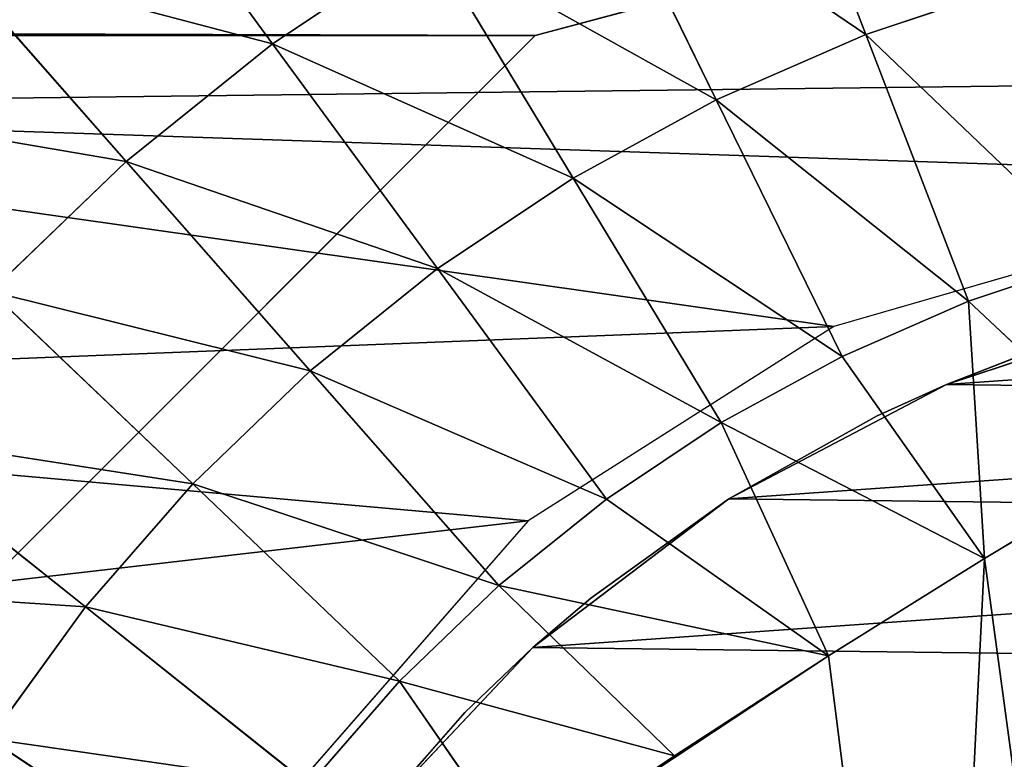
# Model space of a CAD drawing. Extents: x 0 to 602, y -131 to 3.
# Tile 114 of 167: x 339.525 to 340.517, y -6.049 to -5.304. Entities that reach past the tile are written whole.
import ezdxf

# ---------------------------------------------------------------- set-up
doc = ezdxf.new("R2010")
doc.units = 0
doc.header["$LTSCALE"] = 25.4
doc.layers.get('0').update_dxf_attribs({"color": 13, "linetype": 'CONTINUOUS'})

# ---------------------------------------------------------------- blocks, each defined once
blk = doc.blocks.new('PICASSO-LED-8131_STL')
at = {"color": 0}
for p, q in [((125.66749, 265.40298, 57.92758), (126.39954, 264.67093, 57.92758)), ((126.39954, 264.67093, 57.12758), (125.66749, 265.40298, 57.12758)), ((125.66749, 265.40298, 57.92758), (126.39954, 264.67093, 57.92758)), ((126.39954, 264.67093, 57.12758), (125.66749, 265.40298, 57.12758)), ((125.99923, 265.34341, 59.87666), (125.82433, 265.12375, 59.99909)), ((125.99923, 265.34341, 59.87666), (125.82433, 265.12375, 59.99909)), ((126.47772, 265.26294, 59.73726), (126.2729, 265.08279, 59.87666)), ((126.47772, 265.26294, 59.73726), (126.2729, 265.08279, 59.87666)), ((125.6914, 265.22031, 59.99909), (125.53274, 264.98022, 60.10411)), ((125.6914, 265.22031, 59.99909), (125.53274, 264.98022, 60.10411)), ((125.82433, 265.12375, 59.99909), (125.6914, 265.22031, 59.99909)), ((125.82433, 265.12375, 59.99909), (125.6914, 265.22031, 59.99909)), ((126.14184, 265.21918, 59.87666), (125.9482, 265.01581, 59.99909)), ((126.14184, 265.21918, 59.87666), (125.9482, 265.01581, 59.99909)), ((126.2729, 265.08279, 59.87666), (126.14184, 265.21918, 59.87666)), ((126.2729, 265.08279, 59.87666), (126.14184, 265.21918, 59.87666)), ((125.82433, 265.12375, 59.99909), (125.64507, 264.89862, 60.10411)), ((125.82433, 265.12375, 59.99909), (125.64507, 264.89862, 60.10411)), ((125.9482, 265.01581, 59.99909), (125.82433, 265.12375, 59.99909)), ((125.9482, 265.01581, 59.99909), (125.82433, 265.12375, 59.99909)), ((126.61134, 265.09671, 59.73726), (126.3914, 264.93539, 59.87666)), ((126.61134, 265.09671, 59.73726), (126.3914, 264.93539, 59.87666)), ((126.2729, 265.08279, 59.87666), (126.06205, 264.89737, 59.99909)), ((126.2729, 265.08279, 59.87666), (126.06205, 264.89737, 59.99909)), ((126.3914, 264.93539, 59.87666), (126.2729, 265.08279, 59.87666)), ((126.3914, 264.93539, 59.87666), (126.2729, 265.08279, 59.87666)), ((125.91088, 264.67789, 57.95678), (125.50018, 265.03717, 57.95678)), ((125.9482, 265.01581, 59.99909), (125.74975, 264.80743, 60.10411)), ((125.9482, 265.01581, 59.99909), (125.74975, 264.80743, 60.10411)), ((126.06205, 264.89737, 59.99909), (125.9482, 265.01581, 59.99909)), ((126.06205, 264.89737, 59.99909), (125.9482, 265.01581, 59.99909)), ((126.3914, 264.93539, 59.87666), (126.16499, 264.76932, 59.99909)), ((126.3914, 264.93539, 59.87666), (126.16499, 264.76932, 59.99909)), ((126.49641, 264.77808, 59.87666), (126.3914, 264.93539, 59.87666)), ((126.49641, 264.77808, 59.87666), (126.3914, 264.93539, 59.87666)), ((125.74975, 264.80743, 60.10411), (125.64507, 264.89862, 60.10411)), ((125.74975, 264.80743, 60.10411), (125.64507, 264.89862, 60.10411)), ((126.06205, 264.89737, 59.99909), (125.84596, 264.70734, 60.10411)), ((126.06205, 264.89737, 59.99909), (125.84596, 264.70734, 60.10411)), ((126.16499, 264.76932, 59.99909), (126.06205, 264.89737, 59.99909)), ((126.16499, 264.76932, 59.99909), (126.06205, 264.89737, 59.99909)), ((125.58906, 264.85443, 57.85678), (125.71796, 264.74167, 57.85678)), ((125.71796, 264.74167, 57.85678), (125.60323, 264.84326, 51.95678)), ((125.71796, 264.74167, 57.85678), (125.60323, 264.84326, 51.95678)), ((125.78342, 264.67328, 51.95678), (125.60323, 264.84326, 51.95678)), ((125.78342, 264.67328, 51.95678), (125.60323, 264.84326, 51.95678)), ((125.74975, 264.80743, 60.10411), (125.5712, 264.68417, 60.16891)), ((125.74975, 264.80743, 60.10411), (125.5712, 264.68417, 60.16891)), ((125.74975, 264.80743, 60.10411), (125.67436, 264.5307, 60.1783)), ((125.74975, 264.80743, 60.10411), (125.67436, 264.5307, 60.1783)), ((125.84596, 264.70734, 60.10411), (125.74975, 264.80743, 60.10411)), ((125.84596, 264.70734, 60.10411), (125.74975, 264.80743, 60.10411)), ((126.49641, 264.77808, 59.87666), (126.2562, 264.63266, 59.99909)), ((126.49641, 264.77808, 59.87666), (126.2562, 264.63266, 59.99909)), ((126.16499, 264.76932, 59.99909), (125.93295, 264.59912, 60.10411)), ((126.16499, 264.76932, 59.99909), (125.93295, 264.59912, 60.10411)), ((126.2562, 264.63266, 59.99909), (126.16499, 264.76932, 59.99909)), ((126.2562, 264.63266, 59.99909), (126.16499, 264.76932, 59.99909)), ((125.71796, 264.74167, 57.85678), (125.78342, 264.67328, 51.95678)), ((125.71796, 264.74167, 57.85678), (125.78342, 264.67328, 57.85678)), ((125.71796, 264.74167, 57.85678), (125.78342, 264.67328, 51.95678)), ((125.84596, 264.70734, 60.10411), (125.67436, 264.5307, 60.1783)), ((125.84596, 264.70734, 60.10411), (125.67436, 264.5307, 60.1783)), ((125.84596, 264.70734, 60.10411), (125.77503, 264.37534, 60.18142)), ((125.84596, 264.70734, 60.10411), (125.77503, 264.37534, 60.18142)), ((125.93295, 264.59912, 60.10411), (125.84596, 264.70734, 60.10411)), ((125.93295, 264.59912, 60.10411), (125.84596, 264.70734, 60.10411)), ((125.5712, 264.68417, 60.16891), (125.67436, 264.5307, 60.1783)), ((125.5712, 264.68417, 60.16891), (125.67436, 264.5307, 60.1783)), ((126.10664, 264.37009, 57.95678), (125.91088, 264.67789, 57.95678)), ((125.78342, 264.67328, 57.85678), (125.78342, 264.67328, 51.95678)), ((125.78342, 264.67328, 57.85678), (125.78342, 264.67328, 51.95678)), ((125.78342, 264.67328, 57.85678), (125.83317, 264.61496, 57.85678)), ((125.83317, 264.61496, 57.85678), (125.78342, 264.67328, 51.95678)), ((125.83317, 264.61496, 57.85678), (125.78342, 264.67328, 51.95678)), ((125.93318, 264.47592, 51.95678), (125.78342, 264.67328, 51.95678)), ((125.93318, 264.47592, 51.95678), (125.78342, 264.67328, 51.95678)), ((126.39954, 264.67093, 57.92758), (126.66749, 263.67093, 57.92758)), ((126.66749, 263.67093, 57.12758), (126.39954, 264.67093, 57.12758)), ((126.39954, 264.67093, 57.92758), (126.66749, 263.67093, 57.92758)), ((126.39954, 264.67093, 57.92758), (126.39954, 264.67093, 57.12758)), ((126.66749, 263.67093, 57.12758), (126.39954, 264.67093, 57.12758)), ((126.39954, 264.67093, 57.92758), (126.39954, 264.67093, 57.12758)), ((126.2562, 264.63266, 59.99909), (126.01003, 264.48364, 60.10411)), ((126.2562, 264.63266, 59.99909), (126.01003, 264.48364, 60.10411)), ((126.33498, 264.48849, 59.99909), (126.2562, 264.63266, 59.99909)), ((126.33498, 264.48849, 59.99909), (126.2562, 264.63266, 59.99909)), ((125.83317, 264.61496, 57.85678), (125.93318, 264.47592, 51.95678)), ((125.83317, 264.61496, 57.85678), (125.93318, 264.47592, 51.95678)), ((125.83317, 264.61496, 57.85678), (125.93318, 264.47592, 57.85678)), ((126.5871, 264.61212, 59.87666), (126.33498, 264.48849, 59.99909)), ((126.5871, 264.61212, 59.87666), (126.33498, 264.48849, 59.99909)), ((125.93295, 264.59912, 60.10411), (125.77503, 264.37534, 60.18142)), ((125.93295, 264.59912, 60.10411), (125.77503, 264.37534, 60.18142)), ((126.01003, 264.48364, 60.10411), (125.93295, 264.59912, 60.10411)), ((126.01003, 264.48364, 60.10411), (125.93295, 264.59912, 60.10411)), ((125.67436, 264.5307, 60.1783), (125.77503, 264.37534, 60.18142)), ((125.67436, 264.5307, 60.1783), (125.77503, 264.37534, 60.18142)), ((126.33498, 264.48849, 59.99909), (126.07661, 264.36182, 60.10411)), ((126.33498, 264.48849, 59.99909), (126.07661, 264.36182, 60.10411)), ((126.40071, 264.33792, 59.99909), (126.33498, 264.48849, 59.99909)), ((126.40071, 264.33792, 59.99909), (126.33498, 264.48849, 59.99909)), ((126.01003, 264.48364, 60.10411), (125.77503, 264.37534, 60.18142)), ((126.01003, 264.48364, 60.10411), (125.77503, 264.37534, 60.18142)), ((126.04842, 264.25662, 51.95678), (125.93318, 264.47592, 51.95678)), ((125.93318, 264.47592, 51.95678), (126.01669, 264.32639, 57.85678)), ((125.93318, 264.47592, 57.85678), (125.93318, 264.47592, 51.95678)), ((125.93318, 264.47592, 57.85678), (125.93318, 264.47592, 51.95678)), ((125.93318, 264.47592, 57.85678), (126.01669, 264.32639, 57.85678)), ((125.93318, 264.47592, 51.95678), (126.01669, 264.32639, 57.85678)), ((126.04842, 264.25662, 51.95678), (125.93318, 264.47592, 51.95678)), ((126.07661, 264.36182, 60.10411), (126.01003, 264.48364, 60.10411)), ((126.07661, 264.36182, 60.10411), (126.01003, 264.48364, 60.10411)), ((126.66277, 264.43878, 59.87666), (126.40071, 264.33792, 59.99909)), ((126.66277, 264.43878, 59.87666), (126.40071, 264.33792, 59.99909)), ((125.77503, 264.37534, 60.18142), (125.87307, 264.21829, 60.1783)), ((125.77503, 264.37534, 60.18142), (125.87307, 264.21829, 60.1783)), ((126.2579, 263.84579, 57.95678), (126.10664, 264.37009, 57.95678)), ((125.87307, 264.21829, 60.1783), (126.07661, 264.36182, 60.10411)), ((125.87307, 264.21829, 60.1783), (126.07661, 264.36182, 60.10411)), ((126.13215, 264.23456, 60.10411), (126.07661, 264.36182, 60.10411)), ((126.13215, 264.23456, 60.10411), (126.07661, 264.36182, 60.10411)), ((126.40071, 264.33792, 59.99909), (126.13215, 264.23456, 60.10411)), ((126.40071, 264.33792, 59.99909), (126.13215, 264.23456, 60.10411)), ((126.45288, 264.18213, 59.99909), (126.40071, 264.33792, 59.99909)), ((126.45288, 264.18213, 59.99909), (126.40071, 264.33792, 59.99909)), ((126.01669, 264.32639, 57.85678), (126.04842, 264.25662, 51.95678)), ((126.01669, 264.32639, 57.85678), (126.04842, 264.25662, 57.85678)), ((126.01669, 264.32639, 57.85678), (126.04842, 264.25662, 51.95678)), ((126.04842, 264.25662, 57.85678), (126.04842, 264.25662, 51.95678)), ((126.04842, 264.25662, 57.85678), (126.04842, 264.25662, 51.95678)), ((126.04842, 264.25662, 57.85678), (126.08262, 264.16833, 57.85678)), ((126.08262, 264.16833, 57.85678), (126.04842, 264.25662, 51.95678)), ((126.08262, 264.16833, 57.85678), (126.04842, 264.25662, 51.95678)), ((126.12598, 264.02133, 51.95678), (126.04842, 264.25662, 51.95678)), ((126.12598, 264.02133, 51.95678), (126.04842, 264.25662, 51.95678)), ((125.87307, 264.21829, 60.1783), (126.13215, 264.23456, 60.10411)), ((125.87307, 264.21829, 60.1783), (126.13215, 264.23456, 60.10411)), ((125.96833, 264.05978, 60.16891), (126.13215, 264.23456, 60.10411)), ((125.96833, 264.05978, 60.16891), (126.13215, 264.23456, 60.10411)), ((126.17624, 264.10291, 60.10411), (126.13215, 264.23456, 60.10411)), ((126.17624, 264.10291, 60.10411), (126.13215, 264.23456, 60.10411)), ((125.87307, 264.21829, 60.1783), (125.96833, 264.05978, 60.16891)), ((125.87307, 264.21829, 60.1783), (125.96833, 264.05978, 60.16891))]:
    blk.add_line(p, q, dxfattribs=at)
mesh = blk.add_polyface(dxfattribs=at)
corners = [(109.66749, 236.17091, 57.92758), (122.66749, 263.67093, 57.92758), (109.66749, 371.17093, 57.92758), (122.93544, 262.67093, 57.92758), (134.6675, 236.17091, 57.92758), (123.66749, 261.93887, 57.92758), (124.66749, 261.67093, 57.92758), (125.66749, 261.93887, 57.92758), (126.39954, 262.67093, 57.92758), (126.66749, 263.67093, 57.92758), (126.66749, 343.67093, 57.92758), (122.93544, 344.67093, 57.92758), (134.6675, 371.17093, 57.92758), (122.66749, 343.67093, 57.92758), (123.66749, 345.40298, 57.92758), (124.66749, 345.67093, 57.92758), (125.66749, 345.40298, 57.92758), (126.39954, 344.67093, 57.92758), (122.93544, 264.67093, 57.92758), (122.93544, 342.67093, 57.92758), (123.66749, 341.93887, 57.92758), (123.66749, 265.40298, 57.92758), (124.66749, 341.67093, 57.92758), (124.66749, 265.67093, 57.92758), (125.66749, 341.93887, 57.92758), (125.66749, 265.40298, 57.92758), (126.39954, 342.67093, 57.92758), (126.39954, 264.67093, 57.92758)]
mesh.append_faces([[corners[k] for k in face] for face in [(0, 1, 2), (1, 0, 3), (3, 4, 5), (5, 4, 6), (6, 4, 7), (7, 4, 8), (8, 4, 9), (2, 11, 12), (11, 2, 13), (12, 10, 4), (18, 13, 1), (13, 18, 19), (19, 18, 20), (20, 21, 22), (22, 23, 24), (24, 25, 26), (26, 9, 10)]], dxfattribs={"vtx0": -1, "vtx1": -1, "color": 0})
mesh.append_faces([[corners[k] for k in face] for face in [(9, 4, 10), (13, 2, 1)]], dxfattribs={"vtx0": -1, "vtx1": -1, "vtx2": -1, "color": 0})
mesh.append_faces([[corners[k] for k in face] for face in [(3, 0, 4), (12, 11, 14), (12, 14, 15), (12, 15, 16), (12, 16, 17), (12, 17, 10), (20, 18, 21), (22, 21, 23), (24, 23, 25), (26, 25, 27), (26, 27, 9)]], dxfattribs={"vtx0": -1, "vtx2": -1, "color": 0})
mesh = blk.add_polyface(dxfattribs=at)
corners = [(134.6675, 371.17093, 0.92758), (109.66749, 236.17091, 0.92758), (109.66749, 371.17093, 0.92758), (134.6675, 236.17091, 0.92758)]
mesh.append_faces([[corners[k] for k in face] for face in [(0, 1, 2), (1, 0, 3)]], dxfattribs={"vtx0": -1, "color": 0})
mesh = blk.add_polyface(dxfattribs=at)
corners = [(109.66749, 370.37091, 57.12758), (122.66749, 343.67093, 57.12758), (109.66749, 236.97093, 57.12758), (122.93544, 344.67093, 57.12758), (134.6675, 370.37091, 57.12758), (123.66749, 345.40298, 57.12758), (124.66749, 345.67093, 57.12758), (125.66749, 345.40298, 57.12758), (126.39954, 344.67093, 57.12758), (126.66749, 343.67093, 57.12758), (126.66749, 263.67093, 57.12758), (122.93544, 262.67093, 57.12758), (134.6675, 236.97093, 57.12758), (122.66749, 263.67093, 57.12758), (123.66749, 261.93887, 57.12758), (124.66749, 261.67093, 57.12758), (125.66749, 261.93887, 57.12758), (126.39954, 262.67093, 57.12758), (122.93544, 342.67093, 57.12758), (122.93544, 264.67093, 57.12758), (123.66749, 341.93887, 57.12758), (123.66749, 265.40298, 57.12758), (124.66749, 341.67093, 57.12758), (124.66749, 265.67093, 57.12758), (125.66749, 341.93887, 57.12758), (125.66749, 265.40298, 57.12758), (126.39954, 342.67093, 57.12758), (126.39954, 264.67093, 57.12758)]
mesh.append_faces([[corners[k] for k in face] for face in [(0, 1, 2), (1, 0, 3), (3, 4, 5), (5, 4, 6), (6, 4, 7), (7, 4, 8), (8, 4, 9), (2, 11, 12), (11, 2, 13), (12, 10, 4), (18, 13, 1), (13, 18, 19), (19, 20, 21), (21, 22, 23), (23, 24, 25), (25, 26, 27), (27, 9, 10)]], dxfattribs={"vtx0": -1, "vtx1": -1, "color": 0})
mesh.append_faces([[corners[k] for k in face] for face in [(9, 4, 10), (13, 2, 1)]], dxfattribs={"vtx0": -1, "vtx1": -1, "vtx2": -1, "color": 0})
mesh.append_faces([[corners[k] for k in face] for face in [(3, 0, 4), (12, 11, 14), (12, 14, 15), (12, 15, 16), (12, 16, 17), (12, 17, 10), (19, 18, 20), (21, 20, 22), (23, 22, 24), (25, 24, 26), (27, 26, 9)]], dxfattribs={"vtx0": -1, "vtx2": -1, "color": 0})
mesh = blk.add_polyface(dxfattribs=at)
corners = [(134.6675, 236.97093, 1.72758), (109.66749, 370.37091, 1.72758), (109.66749, 236.97093, 1.72758), (134.6675, 370.37091, 1.72758)]
mesh.append_faces([[corners[k] for k in face] for face in [(0, 1, 2), (1, 0, 3)]], dxfattribs={"vtx0": -1, "color": 0})
mesh = blk.add_polyface(dxfattribs=at)
corners = [(121.88476, 263.98141, 57.95678), (121.89307, 263.2933, 57.95678), (121.86769, 263.63708, 57.95678), (121.94401, 264.32101, 57.95678), (121.9605, 262.9552, 57.95678), (122.04454, 264.65079, 57.95678), (122.06898, 262.62799, 57.95678), (122.18484, 264.9657, 57.95678), (122.21684, 262.31656, 57.95678), (122.36276, 265.26096, 57.95678), (122.40185, 262.02567, 57.95678), (122.57563, 265.53214, 57.95678), (122.6212, 261.7597, 57.95678), (122.82021, 265.77509, 57.95678), (122.87157, 261.52274, 57.95678), (123.09279, 265.98615, 57.95678), (123.06969, 263.58713, 57.95678), (123.09223, 263.9512, 57.95678), (123.27802, 264.46426, 57.95678), (123.38924, 266.16211, 57.95678), (123.37752, 264.61746, 57.95678), (123.77062, 264.99591, 57.95678), (123.70506, 266.30032, 57.95678), (124.03548, 266.39865, 57.95678), (124.26805, 265.22025, 57.95678), (124.37548, 266.45566, 57.95678), (124.62935, 265.27048, 57.95678), (124.7199, 266.47043, 57.95678), (125.16909, 265.19025, 57.95678), (125.06353, 266.44278, 57.95678), (125.40116, 266.37308, 57.95678), (125.50018, 265.03717, 57.95678), (125.72766, 266.26245, 57.95678), (125.91088, 264.67789, 57.95678), (126.03809, 266.11252, 57.95678), (126.10664, 264.37009, 57.95678), (126.32775, 265.9256, 57.95678), (126.2579, 263.84579, 57.95678), (123.14918, 261.31833, 57.95678), (123.13019, 263.22739, 57.95678), (123.2706, 262.89075, 57.95678), (123.44979, 261.14957, 57.95678), (123.61401, 262.46667, 57.95678), (123.76886, 261.01904, 57.95678), (124.07996, 262.18271, 57.95678), (124.10156, 260.92871, 57.95678), (124.61425, 262.07181, 57.95678), (124.44283, 260.87994, 57.95678), (124.78751, 260.8735, 57.95678), (125.15473, 262.14691, 57.95678), (125.13038, 260.90945, 57.95678), (125.46622, 260.98727, 57.95678), (125.63853, 262.39929, 57.95678), (125.78996, 261.10574, 57.95678), (125.77716, 262.51825, 57.95678), (126.09998, 262.95819, 57.95678), (126.09668, 261.26315, 57.95678), (126.38174, 261.45703, 57.95678), (126.25618, 263.48105, 57.95678), (126.59224, 265.70447, 57.95678), (126.6408, 261.68445, 57.95678), (126.82755, 265.45255, 57.95678), (126.86996, 261.94202, 57.95678), (127.03012, 265.17358, 57.95678), (127.06573, 262.22577, 57.95678), (127.19687, 264.87186, 57.95678), (127.22514, 262.53143, 57.95678), (127.32528, 264.55191, 57.95678), (127.34579, 262.8544, 57.95678), (127.4134, 264.21863, 57.95678), (127.42583, 263.1897, 57.95678), (127.45989, 263.87704, 57.95678), (127.46406, 263.53232, 57.95678)]
mesh.append_faces([[corners[k] for k in face] for face in [(0, 1, 2), (70, 71, 72)]], dxfattribs={"vtx0": -1, "color": 0})
mesh.append_faces([[corners[k] for k in face] for face in [(1, 3, 4), (4, 5, 6), (6, 7, 8), (8, 9, 10), (10, 11, 12), (12, 13, 14), (16, 15, 17), (17, 15, 18), (18, 19, 20), (20, 19, 21), (21, 23, 24), (24, 25, 26), (26, 27, 28), (28, 30, 31), (31, 32, 33), (33, 34, 35), (35, 36, 37), (38, 40, 41), (41, 42, 43), (43, 44, 45), (45, 46, 47), (47, 46, 48), (48, 49, 50), (50, 49, 51), (51, 52, 53), (53, 55, 56), (56, 55, 57), (57, 59, 60), (60, 61, 62), (62, 63, 64), (64, 65, 66), (66, 67, 68), (68, 69, 70)]], dxfattribs={"vtx0": -1, "vtx1": -1, "color": 0})
mesh.append_faces([[corners[k] for k in face] for face in [(14, 15, 16), (57, 37, 36)]], dxfattribs={"vtx0": -1, "vtx1": -1, "vtx2": -1, "color": 0})
mesh.append_faces([[corners[k] for k in face] for face in [(1, 0, 3), (4, 3, 5), (6, 5, 7), (8, 7, 9), (10, 9, 11), (12, 11, 13), (14, 13, 15), (18, 15, 19), (21, 19, 22), (21, 22, 23), (24, 23, 25), (26, 25, 27), (28, 27, 29), (28, 29, 30), (31, 30, 32), (33, 32, 34), (35, 34, 36), (16, 38, 14), (38, 16, 39), (38, 39, 40), (41, 40, 42), (43, 42, 44), (45, 44, 46), (48, 46, 49), (51, 49, 52), (53, 52, 54), (53, 54, 55), (57, 55, 58), (57, 58, 37), (57, 36, 59), (60, 59, 61), (62, 61, 63), (64, 63, 65), (66, 65, 67), (68, 67, 69), (70, 69, 71)]], dxfattribs={"vtx0": -1, "vtx2": -1, "color": 0})
mesh = blk.add_polyface(dxfattribs=at)
corners = [(125.82433, 265.12375, 59.99909), (125.84621, 265.45456, 59.87666), (125.6914, 265.22031, 59.99909), (125.99923, 265.34341, 59.87666)]
mesh.append_faces([[corners[k] for k in face] for face in [(0, 1, 2), (1, 0, 3)]], dxfattribs={"vtx0": -1, "color": 0})
mesh = blk.add_polyface(dxfattribs=at)
corners = [(126.2729, 265.08279, 59.87666), (126.32994, 265.41669, 59.73726), (126.14184, 265.21918, 59.87666), (126.47772, 265.26294, 59.73726)]
mesh.append_faces([[corners[k] for k in face] for face in [(0, 1, 2), (1, 0, 3)]], dxfattribs={"vtx0": -1, "color": 0})
mesh = blk.add_polyface(dxfattribs=at)
corners = [(125.66749, 265.40298, 57.92758), (126.39954, 264.67093, 57.12758), (126.39954, 264.67093, 57.92758), (125.66749, 265.40298, 57.12758)]
mesh.append_faces([[corners[k] for k in face] for face in [(0, 1, 2), (1, 0, 3)]], dxfattribs={"vtx0": -1, "color": 0})
mesh = blk.add_polyface(dxfattribs=at)
corners = [(125.9482, 265.01581, 59.99909), (125.99923, 265.34341, 59.87666), (125.82433, 265.12375, 59.99909), (126.14184, 265.21918, 59.87666)]
mesh.append_faces([[corners[k] for k in face] for face in [(0, 1, 2), (1, 0, 3)]], dxfattribs={"vtx0": -1, "color": 0})
mesh = blk.add_polyface(dxfattribs=at)
corners = [(125.53274, 264.98022, 60.10411), (125.55045, 265.30472, 59.99909), (125.41364, 265.05157, 60.10411), (125.6914, 265.22031, 59.99909)]
mesh.append_faces([[corners[k] for k in face] for face in [(0, 1, 2), (1, 0, 3)]], dxfattribs={"vtx0": -1, "color": 0})
mesh = blk.add_polyface(dxfattribs=at)
corners = [(126.3914, 264.93539, 59.87666), (126.47772, 265.26294, 59.73726), (126.2729, 265.08279, 59.87666), (126.61134, 265.09671, 59.73726)]
mesh.append_faces([[corners[k] for k in face] for face in [(0, 1, 2), (1, 0, 3)]], dxfattribs={"vtx0": -1, "color": 0})
mesh = blk.add_polyface(dxfattribs=at)
corners = [(125.64507, 264.89862, 60.10411), (125.6914, 265.22031, 59.99909), (125.53274, 264.98022, 60.10411), (125.82433, 265.12375, 59.99909)]
mesh.append_faces([[corners[k] for k in face] for face in [(0, 1, 2), (1, 0, 3)]], dxfattribs={"vtx0": -1, "color": 0})
mesh = blk.add_polyface(dxfattribs=at)
corners = [(126.06205, 264.89737, 59.99909), (126.14184, 265.21918, 59.87666), (125.9482, 265.01581, 59.99909), (126.2729, 265.08279, 59.87666)]
mesh.append_faces([[corners[k] for k in face] for face in [(0, 1, 2), (1, 0, 3)]], dxfattribs={"vtx0": -1, "color": 0})
mesh = blk.add_polyface(dxfattribs=at)
corners = [(123.17424, 263.81308, 51.95678), (123.20899, 263.32053, 51.95678), (123.17121, 263.56534, 51.95678), (123.218, 264.05692, 51.95678), (123.28656, 263.08524, 51.95678), (123.30131, 264.29022, 51.95678), (123.40179, 262.86594, 51.95678), (123.42187, 264.50665, 51.95678), (123.55155, 262.66858, 51.95678), (123.57642, 264.70026, 51.95678), (123.73176, 262.49857, 51.95678), (123.76072, 264.86581, 51.95678), (123.93748, 262.36053, 51.95678), (123.96976, 264.99878, 51.95678), (124.16312, 262.25827, 51.95678), (124.19784, 265.09549, 51.95678), (124.40251, 262.19452, 51.95678), (124.43872, 265.15338, 51.95678), (124.64914, 262.17102, 51.95678), (124.68584, 265.17081, 51.95678), (124.89626, 262.18848, 51.95678), (124.93246, 265.14734, 51.95678), (125.13715, 262.24634, 51.95678), (125.17186, 265.08359, 51.95678), (125.36522, 262.34308, 51.95678), (125.3975, 264.98129, 51.95678), (125.57426, 262.47601, 51.95678), (125.60323, 264.84326, 51.95678), (125.75856, 262.64157, 51.95678), (125.78342, 264.67328, 51.95678), (125.91311, 262.83521, 51.95678), (125.93318, 264.47592, 51.95678), (126.03368, 263.05161, 51.95678), (126.04842, 264.25662, 51.95678), (126.11697, 263.28494, 51.95678), (126.12598, 264.02133, 51.95678), (126.16074, 263.52878, 51.95678), (126.16377, 263.77649, 51.95678)]
mesh.append_faces([[corners[k] for k in face] for face in [(0, 1, 2), (36, 35, 37)]], dxfattribs={"vtx0": -1, "color": 0})
mesh.append_faces([[corners[k] for k in face] for face in [(1, 3, 4), (4, 5, 6), (6, 7, 8), (8, 9, 10), (10, 11, 12), (12, 13, 14), (14, 15, 16), (16, 17, 18), (18, 19, 20), (20, 21, 22), (22, 23, 24), (24, 25, 26), (26, 27, 28), (28, 29, 30), (30, 31, 32), (32, 33, 34), (34, 35, 36)]], dxfattribs={"vtx0": -1, "vtx1": -1, "color": 0})
mesh.append_faces([[corners[k] for k in face] for face in [(1, 0, 3), (4, 3, 5), (6, 5, 7), (8, 7, 9), (10, 9, 11), (12, 11, 13), (14, 13, 15), (16, 15, 17), (18, 17, 19), (20, 19, 21), (22, 21, 23), (24, 23, 25), (26, 25, 27), (28, 27, 29), (30, 29, 31), (32, 31, 33), (34, 33, 35)]], dxfattribs={"vtx0": -1, "vtx2": -1, "color": 0})
mesh = blk.add_polyface(dxfattribs=at)
corners = [(125.74975, 264.80743, 60.10411), (125.82433, 265.12375, 59.99909), (125.64507, 264.89862, 60.10411), (125.9482, 265.01581, 59.99909)]
mesh.append_faces([[corners[k] for k in face] for face in [(0, 1, 2), (1, 0, 3)]], dxfattribs={"vtx0": -1, "color": 0})
mesh = blk.add_polyface(dxfattribs=at)
corners = [(126.49641, 264.77808, 59.87666), (126.61134, 265.09671, 59.73726), (126.3914, 264.93539, 59.87666), (126.72975, 264.91934, 59.73726)]
mesh.append_faces([[corners[k] for k in face] for face in [(0, 1, 2), (1, 0, 3)]], dxfattribs={"vtx0": -1, "color": 0})
mesh = blk.add_polyface(dxfattribs=at)
corners = [(126.16499, 264.76932, 59.99909), (126.2729, 265.08279, 59.87666), (126.06205, 264.89737, 59.99909), (126.3914, 264.93539, 59.87666)]
mesh.append_faces([[corners[k] for k in face] for face in [(0, 1, 2), (1, 0, 3)]], dxfattribs={"vtx0": -1, "color": 0})
mesh = blk.add_polyface(dxfattribs=at)
corners = [(125.84596, 264.70734, 60.10411), (125.9482, 265.01581, 59.99909), (125.74975, 264.80743, 60.10411), (126.06205, 264.89737, 59.99909)]
mesh.append_faces([[corners[k] for k in face] for face in [(0, 1, 2), (1, 0, 3)]], dxfattribs={"vtx0": -1, "color": 0})
mesh = blk.add_polyface(dxfattribs=at)
corners = [(126.2562, 264.63266, 59.99909), (126.3914, 264.93539, 59.87666), (126.16499, 264.76932, 59.99909), (126.49641, 264.77808, 59.87666)]
mesh.append_faces([[corners[k] for k in face] for face in [(0, 1, 2), (1, 0, 3)]], dxfattribs={"vtx0": -1, "color": 0})
mesh = blk.add_polyface(dxfattribs=at)
corners = [(125.74975, 264.80743, 60.10411), (125.64507, 264.89862, 60.10411), (125.5712, 264.68417, 60.16891)]
mesh.append_faces([[corners[k] for k in face] for face in [(0, 1, 2)]], dxfattribs={"color": 0})
mesh = blk.add_polyface(dxfattribs=at)
corners = [(125.93295, 264.59912, 60.10411), (126.06205, 264.89737, 59.99909), (125.84596, 264.70734, 60.10411), (126.16499, 264.76932, 59.99909)]
mesh.append_faces([[corners[k] for k in face] for face in [(0, 1, 2), (1, 0, 3)]], dxfattribs={"vtx0": -1, "color": 0})
mesh = blk.add_polyface(dxfattribs=at)
corners = [(125.71796, 264.74167, 57.85678), (125.60323, 264.84326, 51.95678), (125.58906, 264.85443, 57.85678)]
mesh.append_faces([[corners[k] for k in face] for face in [(0, 1, 2)]], dxfattribs={"color": 0})
mesh = blk.add_polyface(dxfattribs=at)
corners = [(125.71796, 264.74167, 57.85678), (125.78342, 264.67328, 51.95678), (125.60323, 264.84326, 51.95678)]
mesh.append_faces([[corners[k] for k in face] for face in [(0, 1, 2)]], dxfattribs={"color": 0})
mesh = blk.add_polyface(dxfattribs=at)
corners = [(125.74975, 264.80743, 60.10411), (125.5712, 264.68417, 60.16891), (125.67436, 264.5307, 60.1783)]
mesh.append_faces([[corners[k] for k in face] for face in [(0, 1, 2)]], dxfattribs={"color": 0})
mesh = blk.add_polyface(dxfattribs=at)
corners = [(125.84596, 264.70734, 60.10411), (125.74975, 264.80743, 60.10411), (125.67436, 264.5307, 60.1783)]
mesh.append_faces([[corners[k] for k in face] for face in [(0, 1, 2)]], dxfattribs={"color": 0})
mesh = blk.add_polyface(dxfattribs=at)
corners = [(126.33498, 264.48849, 59.99909), (126.49641, 264.77808, 59.87666), (126.2562, 264.63266, 59.99909), (126.5871, 264.61212, 59.87666)]
mesh.append_faces([[corners[k] for k in face] for face in [(0, 1, 2), (1, 0, 3)]], dxfattribs={"vtx0": -1, "color": 0})
mesh = blk.add_polyface(dxfattribs=at)
corners = [(126.01003, 264.48364, 60.10411), (126.16499, 264.76932, 59.99909), (125.93295, 264.59912, 60.10411), (126.2562, 264.63266, 59.99909)]
mesh.append_faces([[corners[k] for k in face] for face in [(0, 1, 2), (1, 0, 3)]], dxfattribs={"vtx0": -1, "color": 0})
mesh = blk.add_polyface(dxfattribs=at)
corners = [(125.71796, 264.74167, 57.85678), (125.78342, 264.67328, 57.85678), (125.78342, 264.67328, 51.95678)]
mesh.append_faces([[corners[k] for k in face] for face in [(0, 1, 2)]], dxfattribs={"color": 0})
mesh = blk.add_polyface(dxfattribs=at)
corners = [(125.84596, 264.70734, 60.10411), (125.67436, 264.5307, 60.1783), (125.77503, 264.37534, 60.18142)]
mesh.append_faces([[corners[k] for k in face] for face in [(0, 1, 2)]], dxfattribs={"color": 0})
mesh = blk.add_polyface(dxfattribs=at)
corners = [(125.93295, 264.59912, 60.10411), (125.84596, 264.70734, 60.10411), (125.77503, 264.37534, 60.18142)]
mesh.append_faces([[corners[k] for k in face] for face in [(0, 1, 2)]], dxfattribs={"color": 0})
mesh = blk.add_polyface(dxfattribs=at)
corners = [(125.96833, 264.05978, 60.16891), (125.10478, 264.02094, 58.66563), (125.31114, 263.64178, 58.60678), (125.01824, 264.10233, 58.60678), (125.87307, 264.21829, 60.1783), (124.91401, 264.2662, 58.60678), (125.77503, 264.37534, 60.18142), (125.5712, 264.68417, 60.16891), (125.67436, 264.5307, 60.1783)]
mesh.append_faces([[corners[k] for k in face] for face in [(0, 1, 2), (7, 6, 8)]], dxfattribs={"vtx0": -1, "color": 0})
mesh.append_faces([[corners[k] for k in face] for face in [(1, 0, 3), (3, 4, 5), (5, 6, 7)]], dxfattribs={"vtx0": -1, "vtx1": -1, "color": 0})
mesh.append_faces([[corners[k] for k in face] for face in [(3, 0, 4), (5, 4, 6)]], dxfattribs={"vtx0": -1, "vtx2": -1, "color": 0})
mesh = blk.add_polyface(dxfattribs=at)
corners = [(125.78342, 264.67328, 57.85678), (125.83317, 264.61496, 57.85678), (125.78342, 264.67328, 51.95678)]
mesh.append_faces([[corners[k] for k in face] for face in [(0, 1, 2)]], dxfattribs={"color": 0})
mesh = blk.add_polyface(dxfattribs=at)
corners = [(125.78342, 264.67328, 51.95678), (125.83317, 264.61496, 57.85678), (125.93318, 264.47592, 51.95678)]
mesh.append_faces([[corners[k] for k in face] for face in [(0, 1, 2)]], dxfattribs={"color": 0})
mesh = blk.add_polyface(dxfattribs=at)
corners = [(126.39954, 264.67093, 57.92758), (126.66749, 263.67093, 57.12758), (126.66749, 263.67093, 57.92758), (126.39954, 264.67093, 57.12758)]
mesh.append_faces([[corners[k] for k in face] for face in [(0, 1, 2), (1, 0, 3)]], dxfattribs={"vtx0": -1, "color": 0})
mesh = blk.add_polyface(dxfattribs=at)
corners = [(126.07661, 264.36182, 60.10411), (126.2562, 264.63266, 59.99909), (126.01003, 264.48364, 60.10411), (126.33498, 264.48849, 59.99909)]
mesh.append_faces([[corners[k] for k in face] for face in [(0, 1, 2), (1, 0, 3)]], dxfattribs={"vtx0": -1, "color": 0})
mesh = blk.add_polyface(dxfattribs=at)
corners = [(125.83317, 264.61496, 57.85678), (125.93318, 264.47592, 57.85678), (125.93318, 264.47592, 51.95678)]
mesh.append_faces([[corners[k] for k in face] for face in [(0, 1, 2)]], dxfattribs={"color": 0})
mesh = blk.add_polyface(dxfattribs=at)
corners = [(126.40071, 264.33792, 59.99909), (126.5871, 264.61212, 59.87666), (126.33498, 264.48849, 59.99909), (126.66277, 264.43878, 59.87666)]
mesh.append_faces([[corners[k] for k in face] for face in [(0, 1, 2), (1, 0, 3)]], dxfattribs={"vtx0": -1, "color": 0})
mesh = blk.add_polyface(dxfattribs=at)
corners = [(126.01003, 264.48364, 60.10411), (125.93295, 264.59912, 60.10411), (125.77503, 264.37534, 60.18142)]
mesh.append_faces([[corners[k] for k in face] for face in [(0, 1, 2)]], dxfattribs={"color": 0})
mesh = blk.add_polyface(dxfattribs=at)
corners = [(126.13215, 264.23456, 60.10411), (126.33498, 264.48849, 59.99909), (126.07661, 264.36182, 60.10411), (126.40071, 264.33792, 59.99909)]
mesh.append_faces([[corners[k] for k in face] for face in [(0, 1, 2), (1, 0, 3)]], dxfattribs={"vtx0": -1, "color": 0})
mesh = blk.add_polyface(dxfattribs=at)
corners = [(125.87307, 264.21829, 60.1783), (126.01003, 264.48364, 60.10411), (125.77503, 264.37534, 60.18142), (126.07661, 264.36182, 60.10411)]
mesh.append_faces([[corners[k] for k in face] for face in [(0, 1, 2), (1, 0, 3)]], dxfattribs={"vtx0": -1, "color": 0})
mesh = blk.add_polyface(dxfattribs=at)
corners = [(125.93318, 264.47592, 51.95678), (126.01669, 264.32639, 57.85678), (126.04842, 264.25662, 51.95678)]
mesh.append_faces([[corners[k] for k in face] for face in [(0, 1, 2)]], dxfattribs={"color": 0})
mesh = blk.add_polyface(dxfattribs=at)
corners = [(125.93318, 264.47592, 57.85678), (126.01669, 264.32639, 57.85678), (125.93318, 264.47592, 51.95678)]
mesh.append_faces([[corners[k] for k in face] for face in [(0, 1, 2)]], dxfattribs={"color": 0})
mesh = blk.add_polyface(dxfattribs=at)
corners = [(126.45288, 264.18213, 59.99909), (126.66277, 264.43878, 59.87666), (126.40071, 264.33792, 59.99909), (126.72282, 264.25943, 59.87666)]
mesh.append_faces([[corners[k] for k in face] for face in [(0, 1, 2), (1, 0, 3)]], dxfattribs={"vtx0": -1, "color": 0})
mesh = blk.add_polyface(dxfattribs=at)
corners = [(126.13215, 264.23456, 60.10411), (126.07661, 264.36182, 60.10411), (125.87307, 264.21829, 60.1783)]
mesh.append_faces([[corners[k] for k in face] for face in [(0, 1, 2)]], dxfattribs={"color": 0})
mesh = blk.add_polyface(dxfattribs=at)
corners = [(126.17624, 264.10291, 60.10411), (126.40071, 264.33792, 59.99909), (126.13215, 264.23456, 60.10411), (126.45288, 264.18213, 59.99909)]
mesh.append_faces([[corners[k] for k in face] for face in [(0, 1, 2), (1, 0, 3)]], dxfattribs={"vtx0": -1, "color": 0})
mesh = blk.add_polyface(dxfattribs=at)
corners = [(126.01669, 264.32639, 57.85678), (126.04842, 264.25662, 57.85678), (126.04842, 264.25662, 51.95678)]
mesh.append_faces([[corners[k] for k in face] for face in [(0, 1, 2)]], dxfattribs={"color": 0})
mesh = blk.add_polyface(dxfattribs=at)
corners = [(126.04842, 264.25662, 57.85678), (126.08262, 264.16833, 57.85678), (126.04842, 264.25662, 51.95678)]
mesh.append_faces([[corners[k] for k in face] for face in [(0, 1, 2)]], dxfattribs={"color": 0})
mesh = blk.add_polyface(dxfattribs=at)
corners = [(126.04842, 264.25662, 51.95678), (126.08262, 264.16833, 57.85678), (126.12598, 264.02133, 51.95678)]
mesh.append_faces([[corners[k] for k in face] for face in [(0, 1, 2)]], dxfattribs={"color": 0})
mesh = blk.add_polyface(dxfattribs=at)
corners = [(126.13215, 264.23456, 60.10411), (125.87307, 264.21829, 60.1783), (125.96833, 264.05978, 60.16891)]
mesh.append_faces([[corners[k] for k in face] for face in [(0, 1, 2)]], dxfattribs={"color": 0})
mesh = blk.add_polyface(dxfattribs=at)
corners = [(126.17624, 264.10291, 60.10411), (126.13215, 264.23456, 60.10411), (125.96833, 264.05978, 60.16891)]
mesh.append_faces([[corners[k] for k in face] for face in [(0, 1, 2)]], dxfattribs={"color": 0})

msp = doc.modelspace()

# ---------------------------------------------------------------- block references
at = {"color": 8, "rotation": 90.00000000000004}
msp.add_blockref('PICASSO-LED-8131_STL', (604.71495, -131.72004, -0.92758), dxfattribs=at)

doc.saveas('drawing.dxf')
